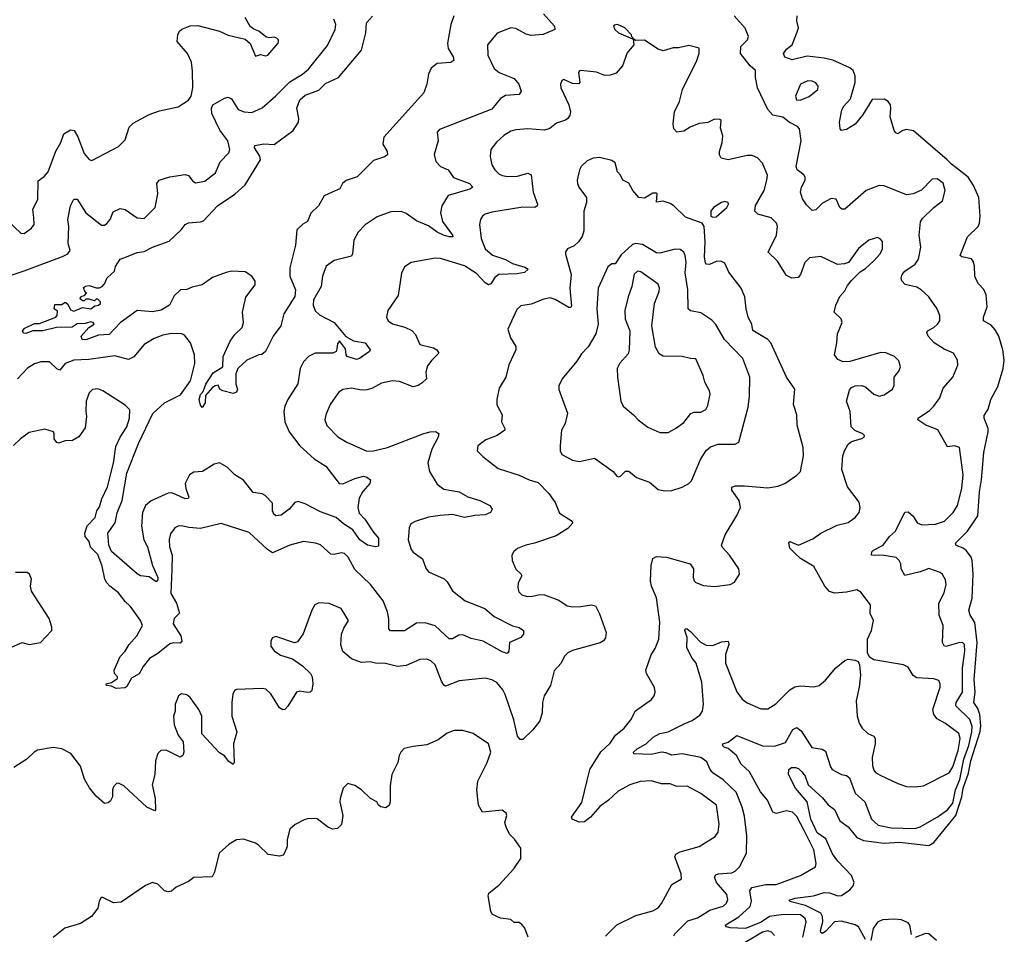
# Model space of a CAD drawing. Extents: x 1995161 to 2088924, y 769148 to 906007.
# Tile 226 of 256: x 2066179 to 2071926, y 829852 to 835192. Entities that reach past the tile are written whole.
import ezdxf

# ---------------------------------------------------------------- set-up
doc = ezdxf.new("R2010")
doc.units = 0

msp = doc.modelspace()

# ---------------------------------------------------------------- linework, layer by layer
at = {"layer": '0CON20XD'}
for points in [[(2066075, 834051.2), (2066186.1, 833946.1), (2066205, 833943.8), (2066248, 833975), (2066262.7, 833997.3), (2066262, 834038), (2066256, 834085), (2066285.7, 834145), (2066287.8, 834252.2), (2066322.4, 834277.6), (2066345.6, 834305), (2066390, 834425), (2066419.4, 834475), (2066436.2, 834525), (2066475, 834549.2), (2066496.2, 834545), (2066517.6, 834507.6), (2066555, 834411.2), (2066585, 834376.7), (2066600.7, 834370.7), (2066755, 834452), (2066795, 834490), (2066818.5, 834565), (2066841.7, 834588.3), (2066935, 834639.5), (2066995, 834660), (2067105, 834684), (2067165, 834722.5), (2067179.1, 834745), (2067188.9, 834795), (2067188.7, 834891.3), (2067181.8, 834945), (2067157.9, 834995), (2067097.5, 835065), (2067101.4, 835105), (2067112.5, 835125), (2067125, 835136.9), (2067173.9, 835156.1), (2067218.3, 835158.3), (2067345, 835126), (2067395, 835102), (2067495, 835078.8), (2067524.2, 835054.2), (2067555, 834980), (2067585, 834988.8), (2067615, 834982), (2067626.7, 834985), (2067687.5, 835055), (2067690, 835065), (2067690, 835075), (2067680, 835085), (2067665, 835090), (2067635, 835086.7), (2067615, 835093.3), (2067575, 835126), (2067545, 835136.2), (2067525, 835153.3), (2067495.7, 835205.7)], [(2069236.3, 835226.3), (2069300, 835155), (2069302, 835135), (2069235, 835105.6), (2069165, 835099.2), (2069135, 835107.4), (2069075, 835140.8), (2069045, 835144.6), (2068965.4, 835114.6), (2068909.2, 835045), (2068911.1, 834985), (2068948, 834908), (2068978, 834885), (2069065, 834849.2), (2069091.8, 834815), (2069105.8, 834775), (2069094.2, 834755.8), (2069015, 834750.5), (2068985, 834731.5), (2068935, 834669.4), (2068629.7, 834550.3), (2068616, 834535), (2068622.5, 834485), (2068598, 834405), (2068608, 834365), (2068635, 834336), (2068680, 834315), (2068711.7, 834271.7), (2068804.3, 834235), (2068824, 834215), (2068807.4, 834202.6), (2068680, 834165), (2068642.2, 834105), (2068635.6, 834065), (2068646.4, 834015), (2068705.6, 833935), (2068706.7, 833925), (2068685.5, 833924.5), (2068652, 833935), (2068615, 833952.3), (2068565, 833989.3), (2068495, 834017.8), (2068435, 834060), (2068405, 834071.8), (2068345, 834070), (2068265, 834040.6), (2068195.7, 833995), (2068155, 833952), (2068130, 833905), (2068121.4, 833825), (2068115, 833811.2), (2068015, 833786.9), (2067967.2, 833752.8), (2067946.9, 833695), (2067938.1, 833635), (2067893.4, 833556.6), (2067892.5, 833525), (2067903.1, 833493.1), (2067929.1, 833469.1), (2068015, 833424.4), (2068082, 833342), (2068127.5, 833317.5), (2068194.6, 833304.6), (2068224, 833265), (2068220, 833255), (2068162.5, 833215), (2068145, 833209.2), (2068090.6, 833225), (2068084.4, 833235), (2068081.2, 833271.2), (2068045, 833317.5), (2068035, 833300), (2068029.5, 833270.5), (2068025.6, 833254.4), (2068007.5, 833245), (2067904.4, 833244.4), (2067864.4, 833225), (2067835, 833194.2), (2067816.7, 833155), (2067803.3, 833066.7), (2067743.8, 832975), (2067727.5, 832935), (2067721.8, 832905), (2067726.9, 832845), (2067751.5, 832785), (2067815, 832703.5), (2067897.4, 832627.4), (2067965.7, 832585), (2068043.9, 832483.9), (2068065, 832482.5), (2068135, 832513.5), (2068185, 832526.2), (2068205, 832521.4), (2068226.2, 832505), (2068223.3, 832485), (2068182.9, 832437.1), (2068161, 832399), (2068152.5, 832345), (2068161.1, 832311.1), (2068193.6, 832275), (2068242.9, 832202.9), (2068274, 832165), (2068272.5, 832117.5), (2068256, 832114), (2068208.8, 832125), (2068165, 832154.5), (2068123, 832213), (2068068.3, 832248.3), (2068026, 832286), (2067935, 832318.2), (2067845.2, 832365.2), (2067805, 832379.1), (2067785, 832372.9), (2067751.4, 832335), (2067705, 832299.1), (2067675, 832295.6), (2067663.3, 832305), (2067654.5, 832325), (2067655, 832370), (2067611.2, 832415), (2067595, 832424), (2067541.3, 832431.3), (2067485, 832504.3), (2067433.9, 832533.9), (2067390.3, 832580.3), (2067345.7, 832605.7), (2067315, 832597.1), (2067246.7, 832555), (2067195, 832550.6), (2067170, 832535), (2067145.9, 832484.1), (2067148.4, 832455), (2067165.4, 832405), (2067162.5, 832397.5), (2067145, 832395.4), (2067089.9, 832419.9), (2067065, 832429.2), (2067045, 832427.8), (2066946.9, 832383.1), (2066912.7, 832355), (2066895.3, 832314.7), (2066890.8, 832235), (2066904.3, 832155), (2066925.3, 832115.3), (2066954.4, 832005.6), (2066986, 831935), (2066985, 831922.5), (2066975, 831910.8), (2066935, 831940), (2066885, 831946), (2066865, 831957.1), (2066715, 832086.8), (2066698.8, 832125), (2066693, 832195), (2066736.4, 832255), (2066748, 832312), (2066778.1, 832385), (2066805.4, 832544.6), (2066873, 832717), (2066956.6, 832893.4), (2067024.7, 832955.3), (2067118.6, 833001.4), (2067176.3, 833083.7), (2067201.5, 833185), (2067200, 833235), (2067175.6, 833305), (2067141.1, 833351.1), (2067125, 833358.5), (2067065, 833359.5), (2067015, 833349.6), (2066965, 833330.9), (2066905.6, 833295), (2066845, 833223.8), (2066815, 833209.2), (2066735, 833229.1), (2066582.7, 833207.3), (2066495, 833204.7), (2066444.2, 833185), (2066413.6, 833146.4), (2066395, 833154), (2066353.3, 833195), (2066303.3, 833195), (2066265, 833183.3), (2066225, 833157.8), (2066166.9, 833095)], [(2067245, 832927.5), (2067235, 832942.5), (2067227.5, 832975), (2067235, 833004.2), (2067249.4, 833020.6), (2067266, 833065), (2067309.2, 833130.8), (2067364, 833165), (2067366.7, 833225), (2067407.5, 833315), (2067434.4, 833355), (2067478.1, 833395), (2067484.6, 833425), (2067479.6, 833485), (2067498.2, 833571.8), (2067554.4, 833645), (2067553.3, 833665), (2067535, 833694.3), (2067495, 833720), (2067415, 833723.8), (2067385, 833716.2), (2067305, 833686.2), (2067245, 833644), (2067185, 833631.2), (2067155, 833616.7), (2067117.5, 833615), (2067080.5, 833579.5), (2067054.3, 833525), (2067005, 833495.6), (2066955, 833487.1), (2066865, 833493.8), (2066765, 833422), (2066701.2, 833355), (2066638.9, 833351.1), (2066565, 833322.5), (2066543.8, 833325), (2066537.5, 833345), (2066582.5, 833395), (2066613.3, 833415), (2066608.8, 833425), (2066595, 833428.5), (2066561.4, 833418.6), (2066515, 833416.2), (2066485, 833397.8), (2066394.5, 833394.5), (2066315, 833375.3), (2066255, 833375.5), (2066215, 833360.5), (2066201.1, 833361.1), (2066195.8, 833375), (2066209.3, 833390.7), (2066265, 833419.2), (2066295, 833418), (2066390, 833455), (2066397.5, 833465), (2066400, 833490), (2066380, 833505), (2066385, 833530), (2066425, 833530), (2066445, 833542.5), (2066460.7, 833530.7), (2066475, 833497.5), (2066495, 833491.2), (2066545, 833512.5), (2066595, 833503.8), (2066618.3, 833521.7), (2066640, 833525), (2066650, 833535), (2066650, 833545), (2066635, 833560), (2066625, 833560), (2066615, 833550), (2066585, 833560), (2066565, 833560), (2066555, 833550), (2066545, 833550), (2066535, 833560), (2066533, 833567), (2066541.7, 833578.3), (2066557.5, 833582.5), (2066570, 833595), (2066561.7, 833601.7), (2066551.7, 833628.3), (2066563, 833637), (2066585, 833640), (2066625, 833627.5), (2066645, 833627.5), (2066660, 833635), (2066675, 833650), (2066690, 833685), (2066732.5, 833725), (2066738.3, 833751.7), (2066765.9, 833794.1), (2066801.7, 833808.3), (2066865, 833832.5), (2066905, 833838.6), (2066955, 833864.4), (2067051.3, 833898.7), (2067122, 833965), (2067145, 833995.8), (2067165, 834006.7), (2067235, 834011.6), (2067251.9, 834018.1), (2067334.2, 834105.8), (2067435, 834172.9), (2067495, 834228.9), (2067584.1, 834375), (2067581.5, 834395), (2067550.6, 834445), (2067551.9, 834458.1), (2067605, 834466.7), (2067665, 834462.7), (2067775, 834544.6), (2067806.7, 834595), (2067808.4, 834615), (2067797.3, 834675), (2067814, 834725), (2067845, 834752.3), (2067925, 834781.8), (2067965, 834818.9), (2068040.4, 834855), (2068174.5, 835015), (2068198.5, 835115), (2068203.5, 835175), (2068237.5, 835212.5)], [(2066429.4, 833810.6), (2066459.2, 833825), (2066473.1, 833845), (2066462.7, 833885), (2066466, 833985), (2066459.7, 834025), (2066475, 834106), (2066495, 834145.4), (2066515, 834144.6), (2066565, 834065.6), (2066656.4, 833993.6), (2066675, 833993.3), (2066688.3, 834001.7), (2066707.5, 834025), (2066725, 834070), (2066765, 834090), (2066795, 834083.8), (2066865, 834035.7), (2066905, 834030.8), (2066970, 834095), (2066985.4, 834175), (2066979.6, 834235), (2066993.6, 834255), (2067055, 834275.1), (2067145, 834288.1), (2067165, 834282.1), (2067188.9, 834248.9), (2067205, 834239.6), (2067260.2, 834249.8), (2067321.2, 834298.8), (2067348.3, 834361.7), (2067399.2, 834415), (2067405.7, 834435), (2067393.6, 834485), (2067347.9, 834547.9), (2067300.9, 834645), (2067299.6, 834675), (2067305.6, 834695), (2067374.5, 834735), (2067395, 834739.1), (2067415, 834730.9), (2067455, 834668.9), (2067490, 834655), (2067535, 834650), (2067595, 834677.8), (2067675, 834747.7), (2067755, 834830), (2067830, 834875), (2067865, 834904.4), (2067975, 835041.4), (2068020, 835135), (2068024.3, 835165), (2068013.1, 835195)], [(2068713, 835215), (2068695.3, 835165), (2068675.4, 835055), (2068679.6, 835025), (2068709.3, 834975), (2068712.1, 834955), (2068695, 834943.1), (2068615, 834936.4), (2068581.2, 834908.8), (2068565.4, 834875), (2068555.4, 834815), (2068538.8, 834765), (2068304.3, 834505.7), (2068298, 834465), (2068323.6, 834423.6), (2068325, 834402.5), (2068308.8, 834391.2), (2068245, 834371.2), (2068148.8, 834275), (2068085, 834253.8), (2068063.3, 834235), (2068047.5, 834205), (2068003.8, 834186.2), (2067956.7, 834163.3), (2067922.5, 834105), (2067877.7, 834062.3), (2067858.8, 834015), (2067831.2, 833998.8), (2067796.2, 833965), (2067789.4, 833875), (2067756.3, 833743.7), (2067755.9, 833695), (2067788.2, 833615), (2067785.4, 833575.4), (2067720.8, 833475), (2067703.3, 833405), (2067658, 833345), (2067614.2, 833255.8), (2067591.7, 833238.3), (2067574.2, 833235.8), (2067505, 833203.8), (2067452, 833155), (2067441.2, 833125), (2067440, 833065), (2067451.2, 833035), (2067445, 833017.5), (2067425, 833010), (2067365, 833026.2), (2067347.5, 833035), (2067338.3, 833058.3), (2067320, 833055), (2067304.2, 833045), (2067262.9, 832997.1), (2067260.8, 832955), (2067245, 832927.5)], [(2071535.8, 833414.2), (2071550, 833435), (2071548.8, 833465), (2071533.8, 833505), (2071486, 833575), (2071441.2, 833615), (2071415, 833630), (2071346.8, 833646.8), (2071328.5, 833668.5), (2071324.4, 833685), (2071330, 833705), (2071345.4, 833725), (2071404.7, 833765.3), (2071425.5, 833795), (2071439.1, 833865), (2071428.1, 833935), (2071437.6, 834012.4), (2071448.3, 834031.7), (2071514.5, 834095.5), (2071565.8, 834135), (2071581.4, 834195), (2071568.3, 834238.3), (2071535, 834262.5), (2071505, 834262), (2071443.3, 834196.7), (2071394.1, 834175.9), (2071355, 834169.2), (2071225, 834222.2), (2071195, 834224.4), (2071119.2, 834195), (2070995, 834085.7), (2070976.8, 834086.8), (2070966, 834095), (2070944, 834144), (2070915, 834148.6), (2070865, 834120.6), (2070825, 834082.9), (2070805, 834079.2), (2070770.7, 834110.7), (2070747.3, 834147.3), (2070736.1, 834186.1), (2070743.1, 834215), (2070763.3, 834255), (2070763.2, 834273.2), (2070755, 834287.5), (2070717.5, 834315), (2070711.3, 834335), (2070741.2, 834485), (2070730, 834555), (2070718.9, 834568.9), (2070670, 834595), (2070634.2, 834624.2), (2070575, 834635.7), (2070545, 834667.5), (2070485.4, 834795), (2070473.3, 834855), (2070474, 834895), (2070443.2, 834923.2), (2070386.9, 834995), (2070388.5, 835035), (2070427.1, 835075), (2070432.2, 835095), (2070413.1, 835143.1), (2070350, 835215)], [(2071115, 829821.5), (2071075, 829895.7), (2071055, 829907.7), (2070975, 829929), (2070935, 829924.7), (2070885, 829870.5), (2070865, 829857.5), (2070855, 829863.3), (2070853.5, 829873.5), (2070867.7, 829925), (2070865.2, 829955), (2070855.9, 829975.9), (2070765, 830020.2), (2070675, 830043.3), (2070670.7, 830050.7), (2070706.2, 830063.8), (2070812.7, 830077.3), (2070875, 830096.2), (2070905, 830094.6), (2070955, 830076), (2070975, 830077.9), (2071025, 830112.1), (2071042.9, 830135), (2071048.9, 830155), (2071033.5, 830195), (2070955, 830279.1), (2070922.6, 830322.6), (2070885, 830408.4), (2070833.5, 830445), (2070796.7, 830525), (2070774.8, 830624.8), (2070706.7, 830705), (2070666.2, 830785), (2070667.5, 830815), (2070684.4, 830825.6), (2070706.4, 830826.4), (2070725, 830819.2), (2070745, 830800), (2070763.3, 830775), (2070780.4, 830725), (2070865, 830649.6), (2070897.9, 830607.9), (2070935, 830580.6), (2070966.7, 830515), (2071015, 830480), (2071065, 830417.7), (2071105, 830400), (2071225, 830383.4), (2071315, 830390.4), (2071485, 830370.3), (2071515, 830387.3), (2071643.2, 830545), (2071678.9, 830655), (2071685.7, 830705), (2071716.7, 830793.3), (2071730.5, 830865), (2071785.2, 831035.2), (2071789.8, 831069.8), (2071782.7, 831135), (2071771, 831171), (2071747.3, 831205), (2071756.7, 831265), (2071749.3, 831339.3), (2071768.3, 831555), (2071753.3, 831673.3), (2071727.3, 831715), (2071719.6, 831745), (2071737.4, 831815), (2071743.8, 831955), (2071739.1, 832035), (2071733.1, 832055), (2071705, 832091.8), (2071685, 832106.6), (2071645, 832122.5), (2071640.5, 832135), (2071712, 832205), (2071770.9, 832295), (2071780.2, 832435), (2071792.5, 832505), (2071807.3, 832665), (2071832.5, 832785), (2071832.3, 832805), (2071809.1, 832865), (2071807.9, 832882.1), (2071832.5, 832917.5), (2071846.7, 832975), (2071888.5, 833051.5), (2071919.2, 833155), (2071925.9, 833205), (2071917.7, 833265), (2071893.1, 833345), (2071872.2, 833382.2), (2071848.8, 833408.8), (2071804.4, 833435), (2071803.9, 833455), (2071825.4, 833515), (2071820.9, 833585), (2071807, 833617), (2071775, 833650), (2071761.5, 833675), (2071754.4, 833695), (2071752.5, 833755), (2071745, 833782.5), (2071735, 833796.2), (2071677.7, 833807.7), (2071668.8, 833815), (2071711.8, 833925), (2071772.5, 833985), (2071780.9, 834005), (2071785.4, 834045), (2071777.9, 834155), (2071746, 834225), (2071715, 834272.7), (2071618, 834348), (2071592.9, 834375), (2071395, 834543.8), (2071355, 834550.6), (2071334.4, 834545.6), (2071305, 834526.7), (2071292.3, 834532.3), (2071282.5, 834545), (2071258.9, 834625), (2071264.4, 834675), (2071260.9, 834695), (2071248.5, 834715), (2071225, 834729.3), (2071155, 834725.6), (2071098.1, 834635), (2071055, 834582.9), (2071005, 834552.2), (2070975, 834546.2), (2070968, 834555), (2070964.4, 834595), (2070978.5, 834665), (2070986.7, 834685), (2071028.8, 834731.2), (2071055.5, 834825), (2071054.6, 834865.4), (2071044.6, 834895), (2071025, 834910.9), (2070925, 834955.5), (2070875, 834968.5), (2070775, 834980), (2070688.5, 834958.5), (2070645, 834972.9), (2070638.1, 834995), (2070655, 835020.8), (2070688, 835045), (2070715.6, 835115), (2070724, 835145), (2070714.2, 835185), (2070716.2, 835215)], [(2069755, 835080), (2069760, 835085), (2069751.7, 835091.7), (2069750, 835105), (2069712, 835145), (2069667.5, 835165), (2069649.4, 835160.6), (2069645.8, 835155), (2069653.3, 835135), (2069675, 835115.7), (2069755, 835080)], [(2070058.2, 831081.8), (2070105, 831100.5), (2070148.5, 831131.5), (2070164.4, 831155), (2070169.5, 831195), (2070160.6, 831325), (2070127.8, 831435), (2070105, 831464), (2070073.8, 831523.8), (2070074.4, 831585), (2070061.2, 831625), (2070065, 831636.7), (2070075, 831636), (2070095, 831620), (2070150.5, 831560.5), (2070185, 831539.6), (2070225, 831537.3), (2070275, 831560), (2070315, 831563.3), (2070317.8, 831545), (2070297.9, 831485), (2070298.8, 831435), (2070365, 831268.1), (2070395, 831225.6), (2070425, 831203.1), (2070505, 831168.1), (2070545, 831167.8), (2070592.1, 831197.9), (2070675, 831280), (2070703.9, 831296.1), (2070735, 831302.2), (2070815, 831296), (2070845, 831304), (2070882, 831335), (2070942.4, 831407.6), (2070995, 831451.2), (2071015, 831458.8), (2071055, 831453.3), (2071073.9, 831443.9), (2071081.2, 831425), (2071086.2, 831365), (2071079.2, 831295), (2071060.6, 831215), (2071066.8, 831126.8), (2071079.2, 831085), (2071096.2, 831055), (2071130, 831025), (2071165, 831008), (2071171.4, 830995), (2071171.5, 830965), (2071155.4, 830885), (2071157.4, 830837.4), (2071165, 830810), (2071175, 830796), (2071200.9, 830780.9), (2071305, 830732.5), (2071355, 830715.8), (2071405, 830712.5), (2071455, 830719.4), (2071605, 830794.4), (2071625, 830829.4), (2071656.3, 830925), (2071668.3, 830995), (2071660, 831025), (2071583.6, 831083.6), (2071535, 831110), (2071514.5, 831135), (2071509.1, 831165), (2071551.9, 831295), (2071552.5, 831315), (2071543, 831333), (2071515, 831344.4), (2071415, 831348.9), (2071393.8, 831363.8), (2071365, 831411.2), (2071337.5, 831425), (2071164.3, 831454.3), (2071139.3, 831469.3), (2071128, 831495), (2071127.8, 831575), (2071150.4, 831625), (2071162.5, 831685), (2071143.8, 831725), (2071144.4, 831775), (2071089.4, 831849.4), (2071065, 831862.5), (2071005, 831850), (2070935, 831844.4), (2070905, 831854.4), (2070878.1, 831885), (2070815, 832000), (2070736.2, 832046.2), (2070706, 832075), (2070675, 832106.7), (2070668, 832135), (2070673.3, 832145), (2070725, 832124.3), (2070808, 832162), (2070855.8, 832194.2), (2070949.7, 832240.3), (2071015, 832255.7), (2071056, 832285), (2071078.6, 832315), (2071085.6, 832345), (2071078.6, 832375), (2071010, 832465), (2070978.1, 832565), (2070983.1, 832645), (2070992.5, 832675), (2071015, 832713.3), (2071035, 832730), (2071093.6, 832746.4), (2071107.5, 832755), (2071110, 832765), (2071100, 832775), (2071052.7, 832792.7), (2071032.5, 832815), (2071025.8, 832904.2), (2071004.3, 832965), (2071021.7, 833028.3), (2071035, 833044.2), (2071055, 833054.3), (2071095, 833057.1), (2071117.2, 833047.2), (2071165, 833005.5), (2071195, 832993.6), (2071225, 833001.4), (2071273.3, 833035), (2071283, 833057), (2071283.3, 833105), (2071310.2, 833139.8), (2071320, 833165), (2071310.2, 833200.2), (2071285, 833225.8), (2071235, 833248), (2071205, 833249.2), (2071025, 833197.1), (2070985, 833194.2), (2070955, 833208), (2070934, 833235), (2070948.9, 833305), (2070952.1, 833357.9), (2070978.8, 833425), (2070973.3, 833445), (2070933.8, 833485), (2070942.5, 833525), (2070965, 833576.7), (2070995, 833608.8), (2071010.3, 833639.7), (2071035, 833670), (2071085, 833720), (2071115, 833738.8), (2071165, 833784.2), (2071200.8, 833825), (2071214.2, 833855), (2071215, 833897.5), (2071202.3, 833912.3), (2071185, 833920), (2071135, 833904.2), (2071075, 833856), (2071017.5, 833775), (2070993.9, 833766.1), (2070953, 833763), (2070892.7, 833792.7), (2070855, 833808.9), (2070788.3, 833801.7), (2070762, 833775), (2070735.7, 833705), (2070722.3, 833687.7), (2070685, 833683.8), (2070655, 833698.8), (2070602.4, 833782.4), (2070548, 833835), (2070596.1, 833933.9), (2070602.5, 833985), (2070595.5, 834005), (2070565, 834034.5), (2070487.2, 834057.2), (2070469.5, 834075), (2070473.2, 834106.8), (2070523.5, 834195), (2070540, 834255), (2070542.9, 834285), (2070515, 834353.8), (2070486.4, 834386.4), (2070455, 834399.4), (2070425, 834399.4), (2070315, 834374), (2070274.3, 834384.3), (2070263.1, 834403.1), (2070262.7, 834422.7), (2070278.8, 834475), (2070283.3, 834515), (2070269.3, 834559.3), (2070273, 834603), (2070265, 834610), (2070235, 834612.5), (2070195, 834591.2), (2070145, 834587.1), (2070093.3, 834565), (2070055, 834542.5), (2070015, 834536.2), (2069998, 834555), (2069992.9, 834585), (2070001.4, 834655), (2070030.5, 834715), (2070047.7, 834785), (2070131.8, 834955), (2070145.5, 834995.5), (2070145, 835026.7), (2070085, 835041.2), (2070025, 835027.9), (2069992.5, 835027.5), (2069935, 835010), (2069905, 835020), (2069825, 835072.5), (2069775, 835070), (2069760, 835080), (2069763.3, 835045), (2069725, 834998.8), (2069696.6, 834923.4), (2069659.7, 834880.3), (2069625, 834868), (2069595, 834867.5), (2069545, 834885.6), (2069454.4, 834895.6), (2069445.9, 834894.1), (2069440.8, 834885), (2069448.8, 834825), (2069442, 834818), (2069405, 834820.4), (2069355, 834842.5), (2069343, 834837), (2069335.8, 834815), (2069337.5, 834795), (2069383.3, 834695), (2069393.1, 834655), (2069390.6, 834635), (2069378.6, 834615), (2069365, 834605.6), (2069312.3, 834587.7), (2069272.5, 834557.5), (2069243, 834547), (2069145, 834555.4), (2069075, 834550), (2069045, 834541.4), (2069005, 834516.2), (2068962.7, 834477.3), (2068929.4, 834435), (2068924.5, 834394.5), (2068935.6, 834345), (2068951.5, 834315), (2068975, 834291.5), (2068995, 834281.8), (2069027.4, 834277.4), (2069085, 834279.4), (2069145, 834296.4), (2069165, 834285.8), (2069175.6, 834185), (2069201.9, 834115), (2069199.2, 834105), (2069185, 834096.7), (2069115, 834097.9), (2068935, 834069.5), (2068895, 834057.1), (2068880, 834045), (2068868.6, 834025), (2068863.6, 833996.4), (2068872.5, 833915), (2068895.6, 833855), (2068937.8, 833817.8), (2069015, 833792.4), (2069055, 833769.1), (2069128.3, 833748.3), (2069146.2, 833735), (2069125, 833716.7), (2069082.5, 833707.5), (2068975, 833704.1), (2068952.3, 833687.7), (2068929.6, 833650.4), (2068915, 833643.6), (2068895.6, 833655.6), (2068845, 833710), (2068775, 833754.5), (2068635, 833797.1), (2068605, 833799.1), (2068465, 833774.2), (2068425, 833750), (2068408.3, 833711.7), (2068387.4, 833582.6), (2068328, 833495), (2068320.8, 833455), (2068330, 833435), (2068355, 833415.8), (2068427.4, 833397.4), (2068467.3, 833377.3), (2068489.2, 833355), (2068515, 833296), (2068595, 833275.6), (2068613.8, 833265), (2068626, 833245), (2068583.8, 833205), (2068558.8, 833171.2), (2068548.8, 833135), (2068553.3, 833095), (2068528.3, 833071.7), (2068504.5, 833055.5), (2068475, 833049.1), (2068395, 833079.6), (2068355, 833084.5), (2068290.2, 833069.8), (2068235, 833039.5), (2068205, 833030.9), (2068175, 833028.9), (2068115, 833040), (2068065, 833032.5), (2068040, 833015), (2067990.8, 832945), (2067965.7, 832885), (2067960.6, 832855), (2067972, 832822), (2068036.2, 832756.2), (2068088.8, 832725), (2068205, 832672.5), (2068244.2, 832674.2), (2068325, 832694.4), (2068537, 832777), (2068575, 832786.7), (2068606.9, 832786.9), (2068625.8, 832775.8), (2068621.4, 832755), (2068585, 832683.8), (2068560.9, 832605), (2068571.5, 832555), (2068615, 832481.1), (2068655, 832451.8), (2068745, 832435.6), (2068795, 832406.9), (2068864.5, 832384.5), (2068923.8, 832355), (2068936, 832335), (2068926.2, 832315), (2068895, 832300.9), (2068835, 832297.9), (2068775, 832285.9), (2068705, 832303.1), (2068633.6, 832296.4), (2068565, 832286.9), (2068486.8, 832263.2), (2068461.9, 832248.1), (2068452.5, 832225), (2068446.7, 832155), (2068465, 832098.8), (2068475, 832084.2), (2068530, 832045), (2068549.3, 831989.3), (2068565, 831967.5), (2068657.4, 831927.4), (2068675, 831910.8), (2068705, 831856.9), (2068778.7, 831798.7), (2068894.6, 831754.6), (2068948.3, 831708.3), (2069055, 831653.5), (2069093.7, 831643.7), (2069120, 831625), (2069120, 831605), (2069104.3, 831585.7), (2069038.8, 831555), (2069033.8, 831505), (2069025, 831491.2), (2068995, 831500.5), (2068885, 831563.9), (2068815, 831578.2), (2068765, 831600.4), (2068741.7, 831598.3), (2068705, 831577.1), (2068685, 831576.9), (2068605, 831653.5), (2068545, 831670.5), (2068495, 831669.1), (2068425, 831623.3), (2068344.1, 831624.1), (2068333.5, 831635), (2068333.5, 831693.5), (2068325.3, 831735.3), (2068301.2, 831798.8), (2068226.7, 831895), (2068135, 831982.9), (2068096.5, 832055), (2068075, 832075.6), (2068055, 832080), (2068015, 832070.5), (2067995, 832072.5), (2067935, 832125.6), (2067905, 832136.4), (2067835, 832145.4), (2067755, 832123.8), (2067655, 832079.4), (2067625, 832098.5), (2067517.7, 832197.7), (2067355, 832250.5), (2067235, 832221.1), (2067166.8, 832226.8), (2067125, 832237.1), (2067105, 832235.7), (2067084, 832225), (2067059.3, 832190.7), (2067052.2, 832157.8), (2067054.1, 832115), (2067068.9, 832065), (2067068.1, 831981.9), (2067061.1, 831841.1), (2067095.3, 831785.3), (2067112.5, 831727.5), (2067080, 831695), (2067075.7, 831665), (2067120, 831595), (2067126.4, 831563.6), (2067115, 831551.2), (2067075, 831554.3), (2067055, 831548.6), (2066985, 831492.2), (2066937.2, 831462.8), (2066899.5, 831415), (2066876.7, 831373.3), (2066832.4, 831347.6), (2066805, 831298.8), (2066795, 831292), (2066743, 831287), (2066715, 831300), (2066685, 831303.8), (2066683.3, 831315), (2066715, 831322.5), (2066750, 831345), (2066750, 831355), (2066732.5, 831375), (2066730, 831395), (2066766.1, 831473.9), (2066795.6, 831504.4), (2066817.5, 831545), (2066862.5, 831595), (2066895.9, 831655.9), (2066884.1, 831684.1), (2066826.4, 831766.4), (2066794.2, 831795), (2066755, 831846.2), (2066705, 831884), (2066686.9, 831905), (2066675.4, 831925.4), (2066661.2, 832001.2), (2066635, 832068.8), (2066591.7, 832111.7), (2066583.8, 832145), (2066562, 832175), (2066559.2, 832195), (2066572.7, 832237.3), (2066619.2, 832285), (2066630, 832325), (2066645, 832348.8), (2066658.9, 832395), (2066691.1, 832465), (2066726.5, 832603.5), (2066740.5, 832699.5), (2066765.3, 832754.7), (2066805.4, 832815), (2066819.1, 832865), (2066821.4, 832915), (2066795, 832942.5), (2066665, 833025.6), (2066635, 833036.7), (2066605, 833032.9), (2066585.5, 833014.5), (2066568.1, 832965), (2066564.3, 832905.7), (2066569.2, 832875), (2066560.9, 832809.1), (2066523.6, 832756.4), (2066487.5, 832735)], [(2070735, 834722), (2070787, 834743), (2070836.7, 834785), (2070840, 834805), (2070825, 834824), (2070805, 834834.3), (2070780, 834835), (2070736, 834815), (2070706.7, 834745), (2070713.6, 834723.6), (2070735, 834722)], [(2069598.2, 829841.8), (2069663.8, 829906.2), (2069775, 829962.5), (2069875, 829988.8), (2069905, 830006.2), (2069925, 830031.2), (2069985, 830142), (2070042.5, 830175), (2070040, 830205), (2070002.9, 830305), (2070009.3, 830320.7), (2070035, 830333.5), (2070145, 830364.4), (2070237.4, 830422.6), (2070255, 830447.5), (2070260.9, 830495), (2070246.2, 830605), (2070155, 830674.3), (2070075, 830716.4), (2070015, 830714.5), (2069975, 830731.2), (2069925, 830730.5), (2069865, 830747.8), (2069800, 830745), (2069740, 830725), (2069671.5, 830688.5), (2069615.6, 830634.4), (2069565, 830597.5), (2069510.8, 830535), (2069475, 830508.1), (2069445, 830506.8), (2069403.8, 830525), (2069400, 830535), (2069459.2, 830620.8), (2069506.7, 830813.3), (2069572, 830918), (2069625, 830968.8), (2069656.2, 831013.8), (2069708.1, 831055), (2069745.6, 831105), (2069773.9, 831156.1), (2069866.8, 831223.2), (2069882, 831245), (2069887.5, 831265), (2069885, 831292.5), (2069838, 831375), (2069834, 831395), (2069865.3, 831484.7), (2069888.4, 831521.6), (2069909.1, 831575), (2069915.4, 831674.6), (2069895, 831816.2), (2069866.4, 831885), (2069860, 831915), (2069863.9, 832006.1), (2069873.6, 832046.4), (2069895, 832057.5), (2069955, 832054.4), (2070092.5, 832015), (2070111.2, 831985), (2070110, 831935), (2070116.4, 831916.4), (2070126.4, 831906.4), (2070169.5, 831889.5), (2070235, 831882.5), (2070325, 831894), (2070352, 831908), (2070380, 831955), (2070376, 831985), (2070321.2, 832065), (2070281.2, 832111.2), (2070276.2, 832125), (2070296.7, 832185), (2070365, 832297.5), (2070386.2, 832345), (2070378.6, 832385), (2070336, 832445), (2070335, 832462.5), (2070355, 832470.5), (2070410.4, 832470.4), (2070545, 832459.4), (2070605, 832468.1), (2070645.5, 832484.5), (2070715, 832532), (2070735.6, 832554.4), (2070754.4, 832645), (2070752.2, 832695), (2070716.9, 832825), (2070715.8, 832885), (2070695.8, 832945), (2070702.5, 833035), (2070655.5, 833105), (2070564.2, 833305), (2070546.2, 833325), (2070457.3, 833377.3), (2070453.1, 833415), (2070430.5, 833455), (2070418.6, 833505), (2070411.9, 833575), (2070389.2, 833625), (2070317.4, 833717.4), (2070295, 833771.2), (2070271.7, 833781.7), (2070245, 833780.6), (2070205, 833762.9), (2070187.5, 833765), (2070182.5, 833772.5), (2070176.9, 833805), (2070180.4, 833895), (2070174, 833984), (2070163.3, 834005), (2070065, 834040), (2069998, 834105), (2069975, 834119.2), (2069935, 834132), (2069896.7, 834126.7), (2069900, 834175), (2069895, 834180), (2069875, 834180), (2069825, 834149.5), (2069793.6, 834153.6), (2069757.5, 834195), (2069735, 834237.5), (2069700, 834255), (2069686.7, 834285), (2069668.8, 834305), (2069655, 834356.7), (2069635, 834370), (2069562.7, 834387.3), (2069525.8, 834384.2), (2069491.7, 834368.3), (2069456.2, 834335), (2069446.2, 834315), (2069432.5, 834255), (2069434, 834235), (2069442, 834215), (2069488, 834155), (2069487.1, 834125), (2069472.2, 834075), (2069470.9, 833959.1), (2069463, 833927), (2069441.2, 833895), (2069415, 833871.2), (2069376.7, 833855), (2069365, 833837.5), (2069364.2, 833824.2), (2069397.3, 833705), (2069390.4, 833625), (2069399.7, 833520.3), (2069395, 833512.5), (2069385, 833512.2), (2069305, 833558.8), (2069275, 833567.9), (2069239.1, 833560.9), (2069165, 833531.5), (2069105, 833521.4), (2069080.3, 833499.7), (2069028.8, 833385), (2069043.3, 833335), (2069074, 833285), (2069074.2, 833265), (2069035, 833177.5), (2069015.8, 833104.2), (2068978.3, 833041.7), (2068964, 832975), (2068964.3, 832944.3), (2068994.2, 832885), (2068991.9, 832845), (2069011.4, 832805), (2069010, 832795), (2068965.3, 832764.7), (2068900.6, 832739.4), (2068854, 832705), (2068850, 832675), (2068881.8, 832641.8), (2068972.1, 832572.1), (2069095, 832533.3), (2069153.3, 832505), (2069205, 832489.4), (2069267.5, 832425), (2069305, 832373.8), (2069330.7, 832310.7), (2069397.9, 832267.9), (2069406.7, 832255), (2069379.2, 832220.8), (2069310.5, 832179.5), (2069183.3, 832135), (2069133.3, 832125), (2069085, 832104), (2069062.7, 832087.3), (2069051.2, 832065), (2069054, 832035), (2069075, 831983.3), (2069105, 831956.2), (2069109.2, 831945), (2069088.6, 831905), (2069085.7, 831875), (2069092.2, 831852.2), (2069110, 831835), (2069135, 831825.5), (2069165, 831824.4), (2069214.4, 831835.6), (2069243.2, 831833.2), (2069325, 831803.8), (2069375, 831770), (2069405, 831763.3), (2069455, 831766.9), (2069515.6, 831775.6), (2069539.4, 831769.4), (2069562.6, 831722.6), (2069601.4, 831615), (2069597.9, 831582.1), (2069586.2, 831565), (2069566.8, 831553.2), (2069405, 831508.6), (2069378.8, 831495), (2069358.8, 831475), (2069338.8, 831435), (2069298.8, 831391.2), (2069277.5, 831305), (2069240, 831245), (2069230.8, 831205), (2069227.8, 831145), (2069215, 831098.8), (2069175, 831045.8), (2069115, 830989.2), (2069100.3, 830990.3), (2069085, 831008.8), (2069063.1, 831105), (2069013, 831253), (2068999.8, 831279.8), (2068965, 831322), (2068935, 831338.1), (2068895, 831347.1), (2068745, 831332.2), (2068665, 831300.8), (2068655, 831305.8), (2068640.2, 831330.2), (2068604.7, 831424.7), (2068579.5, 831449.5), (2068555, 831459.4), (2068515, 831456.5), (2068435, 831422.2), (2068385, 831416.4), (2068315, 831432.2), (2068255, 831434.2), (2068225, 831442.5), (2068175, 831438), (2068115, 831461.2), (2068065, 831503.3), (2068053, 831543), (2068058, 831605), (2068070.5, 831639.5), (2068098.8, 831685), (2068055, 831753.8), (2067985, 831783.8), (2067925, 831786.7), (2067902.5, 831775), (2067883.3, 831745), (2067834.2, 831605.8), (2067800.7, 831559.3), (2067783.9, 831553.9), (2067675, 831590), (2067655, 831583.3), (2067644, 831565), (2067644.2, 831535), (2067665, 831506.2), (2067701.9, 831481.9)], [(2070225, 834038.8), (2070245, 834042), (2070305.7, 834095), (2070316, 834115), (2070313.3, 834125), (2070295, 834130.8), (2070275, 834125.7), (2070228, 834095), (2070214, 834075), (2070213.3, 834045), (2070225, 834038.8)], [(2069945, 832440.6), (2069985, 832442.9), (2070045, 832462.5), (2070085, 832484.2), (2070100.2, 832499.8), (2070152.5, 832625), (2070185, 832676), (2070211.1, 832698.9), (2070255, 832714.2), (2070355, 832714), (2070376.7, 832725), (2070430.6, 832929.4), (2070438.8, 832995), (2070440.5, 833105), (2070399.4, 833215), (2070293.5, 833325), (2070242.7, 833412.7), (2070218.5, 833438.5), (2070155, 833480.9), (2070095, 833492.9), (2070081.1, 833505), (2070078.8, 833615), (2070064.2, 833715), (2070070, 833775), (2070064.2, 833815.8), (2070054.6, 833834.6), (2070035, 833850), (2070005, 833851.8), (2069915, 833830), (2069895, 833830.4), (2069815, 833879.5), (2069775, 833886.4), (2069755, 833879.1), (2069690.1, 833819.9), (2069655, 833767.5), (2069635, 833766.7), (2069611.1, 833748.9), (2069555.4, 833625), (2069546.8, 833505), (2069555.3, 833415), (2069542.1, 833357.9), (2069497.6, 833282.4), (2069458.7, 833241.3), (2069431.9, 833198.1), (2069345.7, 833095), (2069325.8, 833055), (2069325, 833032.5), (2069375.8, 832895), (2069362.5, 832835), (2069341.2, 832795), (2069333.7, 832706.3), (2069334.6, 832675), (2069344.2, 832654.2), (2069405, 832620), (2069447, 832613), (2069535, 832632.5), (2069643.8, 832555), (2069665, 832526.7), (2069675, 832522.5), (2069685, 832526.7), (2069715, 832556.7), (2069735, 832556.7), (2069779.3, 832519.3), (2069855, 832491.2), (2069905, 832449.2), (2069945, 832440.6)], [(2066005, 833660), (2066204.8, 833725.2), (2066429.4, 833810.6)], [(2069915, 832781.9), (2069965, 832782.9), (2070007.5, 832805), (2070055, 832840), (2070096.4, 832893.6), (2070115, 832900), (2070155, 832900), (2070183, 832917), (2070195, 832940), (2070210, 833005), (2070206.2, 833025), (2070177.5, 833075), (2070169.2, 833115), (2070125, 833212.5), (2070095, 833213.3), (2070045, 833226.7), (2069935, 833227.5), (2069910.7, 833240.7), (2069889.3, 833279.3), (2069868.8, 833405), (2069884.3, 833535), (2069911.9, 833605), (2069912.9, 833625), (2069905, 833648.8), (2069805, 833720.5), (2069785, 833724.4), (2069765, 833706), (2069752.7, 833635), (2069730, 833575), (2069711.4, 833495), (2069713.6, 833445), (2069740.9, 833375), (2069736.9, 833265), (2069729.6, 833240.4), (2069682.9, 833187.1), (2069666.7, 833155), (2069667.4, 833105), (2069687.5, 832965), (2069700.5, 832935), (2069762, 832885), (2069788, 832855), (2069845, 832812.2), (2069915, 832781.9)], [(2070750.5, 829835), (2070770.4, 829925), (2070763.5, 829945), (2070735.6, 829965), (2070637.3, 829967.3), (2070555, 829955.4), (2070507.1, 829922.9), (2070415, 829886.4), (2070325, 829889.7), (2070304.2, 829895), (2070297.1, 829905), (2070376.5, 829953.5), (2070442.9, 830015), (2070450, 830045), (2070440.7, 830105), (2070452, 830125), (2070535, 830142.9), (2070595, 830142.9), (2070736, 830195), (2070824, 830245), (2070827.5, 830265), (2070814.1, 830345), (2070758.5, 830458.5), (2070715, 830540), (2070689.2, 830565), (2070655, 830572.1), (2070595, 830556.8), (2070574.5, 830565), (2070543.6, 830635), (2070503, 830683), (2070439.6, 830799.6), (2070390.8, 830845), (2070362.2, 830895), (2070315, 830937.5), (2070290, 830945), (2070280.9, 830955), (2070282.2, 830965), (2070315, 830974.4), (2070365, 831013.3), (2070515, 830952.9), (2070585, 830949.6), (2070648.4, 830971.6), (2070692.1, 831047.9), (2070715, 831058.5), (2070740.5, 831040.5), (2070803.5, 830943.5), (2070862.4, 830932.4), (2070881.4, 830921.4), (2070910.7, 830830.7), (2070922, 830815), (2070942.4, 830802.4), (2070975, 830785.6), (2071005, 830779.5), (2071022.2, 830765), (2071055.3, 830675.3), (2071112.5, 830625), (2071151.6, 830525), (2071189, 830489), (2071265, 830473.3), (2071405, 830469.3), (2071435, 830478.9), (2071535, 830536.7), (2071595, 830578.6), (2071625, 830618.2), (2071641.2, 830695), (2071667.1, 830755), (2071690.2, 830875), (2071718.2, 830955), (2071736.1, 831035), (2071737.4, 831065), (2071725, 831105.3), (2071642.2, 831185), (2071645.8, 831205), (2071681.6, 831265), (2071682.7, 831312.7), (2071681.6, 831405), (2071695.2, 831505), (2071694, 831544), (2071684.6, 831554.6), (2071665.4, 831555.4), (2071585, 831532.5), (2071575, 831537.1), (2071564.6, 831555), (2071570, 831655), (2071545.5, 831715), (2071543.3, 831785), (2071574, 831845), (2071585.7, 831895), (2071582.3, 831922.3), (2071565, 831953.3), (2071552.5, 831965), (2071485, 831988.8), (2071435, 831969.2), (2071345, 831947.5), (2071324, 831985), (2071321.2, 832015), (2071312, 832035), (2071295, 832052), (2071225, 832063.5), (2071150, 832065), (2071152.5, 832085), (2071162, 832095), (2071219.2, 832125), (2071255.6, 832174.4), (2071291.4, 832205), (2071345, 832316.2), (2071365, 832318.8), (2071394.2, 832294.2), (2071416.7, 832255), (2071445, 832242), (2071525, 832247.5), (2071576.7, 832265), (2071627.1, 832315), (2071653.3, 832355), (2071677.8, 832455), (2071685.3, 832535.3), (2071664.1, 832694.1), (2071635, 832704), (2071595, 832698), (2071537.2, 832797.2), (2071468, 832825), (2071420.8, 832855), (2071422.5, 832865), (2071489.8, 832910.2), (2071515, 832935.6), (2071550.6, 832985), (2071569.3, 833040.7), (2071625.6, 833105), (2071653.8, 833175), (2071653.3, 833205), (2071630, 833245), (2071575, 833269.2), (2071516, 833305), (2071482, 833345), (2071473.8, 833365), (2071477.5, 833375), (2071515.5, 833394.5), (2071535.8, 833414.2)], [(2066487.5, 832735), (2066445, 832733.3), (2066405, 832720), (2066395, 832723.3), (2066380.8, 832745), (2066381.2, 832775), (2066375.7, 832785.7), (2066325, 832801.2), (2066235, 832781.2), (2066183.3, 832745), (2066143.9, 832706.1)], [(2066122.5, 831525), (2066193.9, 831556.1), (2066235, 831543.3), (2066300, 831555), (2066367.5, 831625), (2066367.5, 831645), (2066350.8, 831695), (2066247.5, 831855), (2066242.5, 831885), (2066248.6, 831925), (2066236.2, 831955), (2066223.6, 831963.6), (2066155, 831964)], [(2067701.9, 831481.9), (2067771.2, 831461.2), (2067830.3, 831420.3), (2067876.2, 831375), (2067885.8, 831355), (2067890.8, 831315), (2067884, 831276), (2067875, 831266.7), (2067856.2, 831263.8), (2067815, 831271.2), (2067795, 831266.2), (2067745, 831183.3), (2067726.7, 831165), (2067715, 831162), (2067695, 831173.3), (2067645, 831255.8), (2067615, 831282.9), (2067595, 831287.1), (2067445, 831281.2), (2067432.5, 831275), (2067423.8, 831255), (2067417.5, 831205), (2067418.1, 831125), (2067447.1, 831035), (2067427.1, 830965), (2067430, 830855), (2067425, 830842.5), (2067400.5, 830860.5), (2067375, 830893.3), (2067345, 830912), (2067242.7, 831022.7), (2067242.5, 831125), (2067225.5, 831165), (2067175, 831233.8), (2067155, 831250), (2067124.1, 831255.9), (2067106.7, 831245), (2067098, 831222), (2067085.8, 831195), (2067085.7, 831155), (2067077.1, 831125), (2067080.6, 831075), (2067104.3, 831014.3), (2067132.5, 830975), (2067138, 830915), (2067131.2, 830895), (2067115, 830885.8), (2067035, 830926.5), (2067002.5, 830925), (2066985, 830907.5), (2066972, 830865), (2066968.6, 830785), (2066953.3, 830725), (2066970.6, 830645), (2066971.7, 830578.3), (2066967, 830573), (2066921.2, 830595), (2066787.9, 830717.9), (2066755, 830733.8), (2066745, 830733.3), (2066727.3, 830712.7), (2066720.8, 830695), (2066720, 830655), (2066708.7, 830631.3), (2066695, 830618.8), (2066675, 830616), (2066625, 830659.2), (2066587.4, 830707.4), (2066557.9, 830757.9), (2066535, 830833.3), (2066476.9, 830906.9), (2066425.4, 830935.4), (2066375, 830943.3), (2066283.1, 830926.9), (2066263.8, 830916.2), (2066221.2, 830875), (2066144, 830825)], [(2069146.7, 829835), (2069128.3, 829888.3), (2069109.3, 829909.3), (2069095, 829920), (2069065, 829920), (2069045, 829937.5), (2068985, 829946.7), (2068938.3, 829968.3), (2068928.8, 829985), (2068913, 830077), (2068917.5, 830092.5), (2068975, 830138.8), (2069064.2, 830235), (2069103.8, 830295), (2069103.9, 830343.9), (2069103.3, 830355), (2069067.9, 830407.9), (2069040, 830435), (2069021.2, 830471.2), (2069011.2, 830505), (2069022.5, 830545), (2069018.3, 830558.3), (2068995, 830576.7), (2068880, 830565), (2068857.5, 830605), (2068847.5, 830695), (2068853.2, 830746.8), (2068907.5, 830855), (2068928.1, 830915), (2068915.8, 830965), (2068825, 831024.4), (2068765, 831041.9), (2068715, 831042.2), (2068675, 831026.9), (2068622.1, 830987.9), (2068555, 830958), (2068475, 830948.8), (2068423.9, 830936.1), (2068403.9, 830916.1), (2068393.3, 830895), (2068386.2, 830855), (2068352, 830785), (2068341.2, 830718.8), (2068341.2, 830625), (2068336.1, 830603.9), (2068315, 830590), (2068286.1, 830596.1), (2068273.3, 830605), (2068263.3, 830625), (2068226.7, 830645), (2068175, 830695.8), (2068135, 830720), (2068095, 830733.3), (2068066.2, 830705), (2068050, 830645), (2068047.5, 830625), (2068066, 830545), (2068057.7, 830492.3), (2068035, 830470), (2068005, 830466.7), (2067975, 830480), (2067915, 830526), (2067865, 830527.5), (2067838.8, 830521.2), (2067787, 830493), (2067756.2, 830465), (2067741.1, 830405), (2067740, 830365), (2067727.6, 830332.4), (2067716.4, 830313.6), (2067695, 830307.8), (2067628.5, 830318.5), (2067573.1, 830373.1), (2067555, 830383.5), (2067485, 830407.1), (2067445, 830404), (2067402.1, 830377.9), (2067343.8, 830325), (2067315.5, 830214.5), (2067301.7, 830188.3), (2067195, 830184.2), (2067165, 830160), (2067093, 830127), (2067065, 830103.3), (2067045, 830100), (2067025, 830106.2), (2066985, 830144), (2066955, 830153.8), (2066913, 830137), (2066771.2, 830038.8), (2066725.9, 830035.9), (2066665, 830067.5), (2066655, 830067.5), (2066643.3, 830045), (2066635.8, 830004.2), (2066598.8, 829955), (2066535, 829914.2), (2066442.9, 829887.1), (2066375, 829833.8)], [(2069997.5, 829842.5), (2070003.3, 829855), (2070079.6, 829930.4), (2070135, 829948.2), (2070208, 829992), (2070284.6, 830015.4), (2070305, 830032.9), (2070311.9, 830055), (2070306.9, 830085), (2070245.3, 830155), (2070234.6, 830185), (2070241.7, 830198.3), (2070255.3, 830204.7), (2070335, 830210.9), (2070355, 830221.1), (2070379.4, 830245), (2070420.5, 830325), (2070422.8, 830427.2), (2070408.6, 830541.4), (2070395.4, 830595), (2070361.5, 830681.5), (2070284.7, 830754.7), (2070225.6, 830795), (2070209.1, 830815), (2070189.8, 830859.8), (2070154, 830884), (2070045, 830905.3), (2069985, 830897.1), (2069951.5, 830911.5), (2069925, 830914.7), (2069865, 830902.5), (2069763.3, 830905), (2069762.5, 830915), (2069782.5, 830935), (2069835, 830963.1), (2069877.4, 831002.6), (2069915, 831023.5), (2069965, 831034.4), (2070058.2, 831081.8)], [(2071385, 829850), (2071375.3, 829905), (2071365, 829918.5), (2071325, 829936.1), (2071285, 829940), (2071215, 829936.1), (2071185, 829922.7), (2071161, 829885), (2071146.9, 829815)], [(2070583.9, 829845), (2070567.5, 829865), (2070545, 829871.2), (2070515, 829863.7), (2070365, 829774.4)], [(2071530.3, 829815), (2071485, 829854.8), (2071465, 829856.9), (2071405, 829833.3)]]:
    msp.add_lwpolyline(points, dxfattribs=at)

doc.saveas('drawing.dxf')
